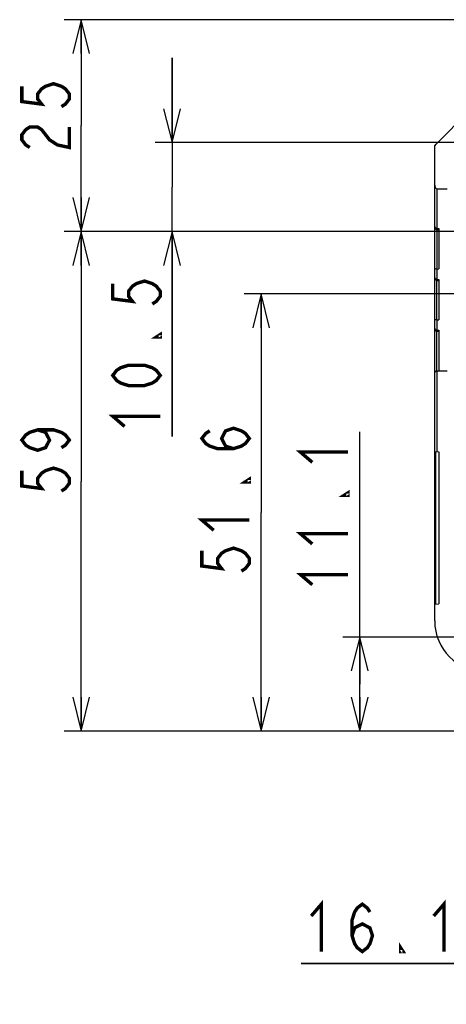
# Model space of a CAD drawing. Extents: x 27 to 410, y 33 to 287.
# Tile 22 of 34: x 204 to 229, y 116 to 174. Entities that reach past the tile are written whole.
import ezdxf

# ---------------------------------------------------------------- set-up
doc = ezdxf.new("R2010")
doc.units = 0
doc.header["$LTSCALE"] = 23.1
doc.layers.get('0').update_dxf_attribs({"linetype": 'CONTINUOUS'})
doc.layers.add('ALL_DIM', color=7, linetype='CONTINUOUS')
doc.dimstyles.get("Standard").update_dxf_attribs({"dimtxt": 2.5, "dimasz": 2.5, "dimexe": 1.25, "dimexo": 0.625, "dimtad": 1, "dimcen": 2.5, "dimazin": 3, "dimtfac": 1, "dimtmove": 0, "dimatfit": 3})

# ---------------------------------------------------------------- blocks, each defined once
blk = doc.blocks.new('_OPEN')
at = {"color": 0, "linetype": 'BYBLOCK'}
for p, q in [((0, 0), (-1, 0.25)), ((-1, -0.25), (0, 0)), ((-1, 0), (0, 0))]:
    blk.add_line(p, q, dxfattribs=at)
blk = doc.blocks.new('*D16')
at = {"layer": 'ALL_DIM', "color": 2, "linetype": 'CONTINUOUS'}
for p, q in [((240.951, 134.556), (240.951, 117.056)), ((232.901, 128.846), (232.901, 117.056)), ((232.901, 118.056), (220.518, 118.056)), ((220.518, 118.056), (236.926, 118.056)), ((245.951, 118.056), (236.926, 118.056)), ((240.951, 118.056), (245.951, 118.056))]:
    blk.add_line(p, q, dxfattribs=at)
at = {"layer": 'ALL_DIM', "color": 2, "linetype": 'CONTINUOUS', "xscale": 2, "yscale": 2, "zscale": 2}
blk.add_blockref('_OPEN', (232.901, 118.056), dxfattribs=at)
at = {"layer": 'ALL_DIM', "color": 2, "linetype": 'CONTINUOUS', "xscale": 2, "yscale": 2, "zscale": 2, "rotation": 180}
blk.add_blockref('_OPEN', (240.951, 118.056), dxfattribs=at)
blk = doc.blocks.new('*D19')
at = {"layer": 'ALL_DIM', "color": 2, "linetype": 'CONTINUOUS'}
for p, q in [((223.983, 134.537), (223.983, 149.43)), ((239.664, 137.312), (222.983, 137.312)), ((223.983, 137.312), (223.983, 134.537)), ((223.983, 131.762), (223.983, 134.537)), ((228.526, 131.762), (222.983, 131.762))]:
    blk.add_line(p, q, dxfattribs=at)
at = {"layer": 'ALL_DIM', "color": 2, "linetype": 'CONTINUOUS', "xscale": 2, "yscale": 2, "zscale": 2}
for p, rotation in [((223.983, 137.312), 90), ((223.983, 131.762), 270)]:
    blk.add_blockref('_OPEN', p, dxfattribs=dict(at, rotation=rotation))
blk = doc.blocks.new('*D23')
at = {"layer": 'ALL_DIM', "color": 2, "linetype": 'CONTINUOUS'}
for p, q in [((235.651, 156.562), (235.651, 109.465)), ((232.901, 130.762), (232.901, 109.465)), ((232.901, 110.465), (221.395, 110.465)), ((221.395, 110.465), (234.276, 110.465)), ((240.651, 110.465), (234.276, 110.465)), ((235.651, 110.465), (240.651, 110.465))]:
    blk.add_line(p, q, dxfattribs=at)
at = {"layer": 'ALL_DIM', "color": 2, "linetype": 'CONTINUOUS', "xscale": 2, "yscale": 2, "zscale": 2}
blk.add_blockref('_OPEN', (232.901, 110.465), dxfattribs=at)
at = {"layer": 'ALL_DIM', "color": 2, "linetype": 'CONTINUOUS', "xscale": 2, "yscale": 2, "zscale": 2, "rotation": 180}
blk.add_blockref('_OPEN', (235.651, 110.465), dxfattribs=at)
blk = doc.blocks.new('*D24')
at = {"layer": 'ALL_DIM', "color": 2, "linetype": 'CONTINUOUS'}
for p, q in [((234.651, 157.562), (217.168, 157.562)), ((218.168, 157.562), (218.168, 144.662)), ((218.168, 131.762), (218.168, 144.662)), ((231.901, 131.762), (217.168, 131.762))]:
    blk.add_line(p, q, dxfattribs=at)
at = {"layer": 'ALL_DIM', "color": 2, "linetype": 'CONTINUOUS', "xscale": 2, "yscale": 2, "zscale": 2}
for p, rotation in [((218.168, 157.562), 90), ((218.168, 131.762), 270)]:
    blk.add_blockref('_OPEN', p, dxfattribs=dict(at, rotation=rotation))
blk = doc.blocks.new('*D26')
at = {"layer": 'ALL_DIM', "color": 2, "linetype": 'CONTINUOUS'}
for p, q in [((248.776, 161.24), (206.551, 161.24)), ((207.551, 161.24), (207.551, 146.501)), ((207.551, 131.762), (207.551, 146.501)), ((231.901, 131.762), (206.551, 131.762))]:
    blk.add_line(p, q, dxfattribs=at)
at = {"layer": 'ALL_DIM', "color": 2, "linetype": 'CONTINUOUS', "xscale": 2, "yscale": 2, "zscale": 2}
for p, rotation in [((207.551, 161.24), 90), ((207.551, 131.762), 270)]:
    blk.add_blockref('_OPEN', p, dxfattribs=dict(at, rotation=rotation))
blk = doc.blocks.new('*D27')
at = {"layer": 'ALL_DIM', "color": 2, "linetype": 'CONTINUOUS'}
for p, q in [((212.912, 166.49), (212.912, 171.49)), ((212.912, 171.49), (212.912, 163.865)), ((247.526, 166.49), (211.912, 166.49)), ((212.912, 149.14), (212.912, 163.865)), ((248.776, 161.24), (211.912, 161.24)), ((212.912, 161.24), (212.912, 149.14))]:
    blk.add_line(p, q, dxfattribs=at)
at = {"layer": 'ALL_DIM', "color": 2, "linetype": 'CONTINUOUS', "xscale": 2, "yscale": 2, "zscale": 2}
for p, rotation in [((212.912, 166.49), 270), ((212.912, 161.24), 90)]:
    blk.add_blockref('_OPEN', p, dxfattribs=dict(at, rotation=rotation))
blk = doc.blocks.new('*D28')
at = {"layer": 'ALL_DIM', "color": 2, "linetype": 'CONTINUOUS'}
for p, q in [((246.026, 173.74), (206.551, 173.74)), ((207.551, 173.74), (207.551, 167.49)), ((207.551, 161.24), (207.551, 167.49)), ((248.776, 161.24), (206.551, 161.24))]:
    blk.add_line(p, q, dxfattribs=at)
at = {"layer": 'ALL_DIM', "color": 2, "linetype": 'CONTINUOUS', "xscale": 2, "yscale": 2, "zscale": 2}
for p, rotation in [((207.551, 173.74), 90), ((207.551, 161.24), 270)]:
    blk.add_blockref('_OPEN', p, dxfattribs=dict(at, rotation=rotation))

msp = doc.modelspace()

# ---------------------------------------------------------------- linework, layer by layer
at = {"color": 7, "linetype": 'CONTINUOUS'}
for p, q in [((228.49, 166.403), (231.606, 169.563)), ((228.401, 166.292), (228.49, 166.403)), ((228.401, 138.262), (228.401, 166.292)), ((228.551, 161.426), (228.551, 163.762)), ((228.551, 163.762), (229.138, 163.762)), ((228.43, 161.47), (228.463, 161.446)), ((228.538, 161.353), (228.538, 159.024)), ((228.538, 161.353), (228.651, 161.343)), ((228.551, 161.426), (228.651, 161.417)), ((228.651, 161.417), (228.651, 159.033)), ((228.551, 159.025), (228.651, 159.033)), ((228.551, 158.426), (228.551, 159.025)), ((228.43, 158.47), (228.463, 158.446)), ((228.538, 156.024), (228.538, 158.353)), ((228.538, 158.353), (228.651, 158.343)), ((228.551, 158.426), (228.651, 158.417)), ((228.651, 158.417), (228.651, 156.033)), ((228.551, 156.025), (228.651, 156.033)), ((228.551, 155.426), (228.551, 156.025)), ((228.43, 155.47), (228.463, 155.446)), ((228.538, 153.024), (228.538, 155.353)), ((228.538, 155.353), (228.651, 155.343)), ((228.551, 155.426), (228.651, 155.417)), ((228.651, 155.417), (228.651, 153.033)), ((228.402, 152.874), (228.41, 152.923)), ((228.538, 153.024), (228.651, 153.033)), ((228.551, 148.254), (228.551, 153.012)), ((228.551, 153.012), (229.138, 153.012)), ((228.401, 148.262), (228.651, 148.249)), ((228.44, 148.26), (228.44, 139.264)), ((228.444, 148.259), (228.444, 139.264)), ((228.651, 148.249), (228.651, 139.275)), ((228.44, 147.758), (228.401, 147.762)), ((228.401, 139.762), (228.44, 139.765)), ((228.401, 139.262), (228.651, 139.275))]:
    msp.add_line(p, q, dxfattribs=at)
for points in [[(228.401, 163.974), (228.408, 163.912), (228.425, 163.859), (228.45, 163.817), (228.482, 163.786), (228.516, 163.768), (228.551, 163.762)], [(228.401, 161.532), (228.409, 161.5), (228.43, 161.47)], [(228.463, 161.446), (228.505, 161.431), (228.551, 161.426)], [(228.538, 161.353), (228.542, 161.362), (228.547, 161.387), (228.551, 161.426)], [(228.538, 159.024), (228.493, 159.029), (228.455, 159.039), (228.426, 159.052), (228.408, 159.069), (228.401, 159.086)], [(228.538, 159.024), (228.543, 159.024), (228.547, 159.024), (228.551, 159.025)], [(228.401, 158.532), (228.409, 158.5), (228.43, 158.47)], [(228.463, 158.446), (228.505, 158.431), (228.551, 158.426)], [(228.538, 158.353), (228.542, 158.362), (228.547, 158.387), (228.551, 158.426)], [(228.538, 156.024), (228.493, 156.029), (228.455, 156.039), (228.426, 156.052), (228.408, 156.069), (228.401, 156.086)], [(228.538, 156.024), (228.543, 156.024), (228.547, 156.024), (228.551, 156.025)], [(228.401, 155.532), (228.409, 155.5), (228.43, 155.47)], [(228.463, 155.446), (228.505, 155.431), (228.551, 155.426)], [(228.538, 155.353), (228.542, 155.362), (228.547, 155.387), (228.551, 155.426)], [(228.402, 152.874), (228.411, 152.914), (228.429, 152.948), (228.454, 152.976), (228.485, 152.996), (228.518, 153.008), (228.551, 153.012)], [(228.41, 152.923), (228.431, 152.963), (228.462, 152.994), (228.499, 153.015), (228.538, 153.024)]]:
    msp.add_lwpolyline(points, dxfattribs=at)
for centre, radius, end in [((228.551, 161.503), 0.15, 264.9994), ((228.551, 158.503), 0.15, 264.9994), ((228.551, 155.503), 0.15, 264.9994), ((231.401, 138.262), 3, 270)]:
    msp.add_arc(centre, radius, 180, end, dxfattribs=at)
at = {"layer": 'ALL_DIM', "color": 2, "linetype": 'CONTINUOUS', "const_width": 0.2}
for points in [[(204.051, 169.812), (204.051, 168.909), (205.218, 168.758), (204.984, 169.059), (204.984, 169.36), (205.218, 169.661), (205.451, 169.812), (205.918, 169.962), (206.384, 169.812), (206.618, 169.661), (206.851, 169.36), (206.851, 169.059), (206.618, 168.758), (206.384, 168.608)], [(204.518, 166.2), (204.284, 166.35), (204.051, 166.651), (204.051, 166.952), (204.284, 167.253), (204.518, 167.404), (204.984, 167.404), (205.218, 167.253), (205.451, 166.952), (205.684, 166.651), (206.151, 166.35), (206.851, 166.2), (206.851, 167.404)], [(209.412, 158.17), (209.412, 157.267), (210.579, 157.117), (210.345, 157.418), (210.345, 157.719), (210.579, 158.02), (210.812, 158.17), (211.279, 158.321), (211.745, 158.17), (211.979, 158.02), (212.212, 157.719), (212.212, 157.418), (211.979, 157.117), (211.745, 156.966)], [(212.212, 155.16), (212.212, 155.01), (211.979, 155.01), (212.212, 155.16)], [(212.212, 152.752), (211.979, 152.451), (211.745, 152.301), (211.279, 152.15), (210.345, 152.15), (209.879, 152.301), (209.645, 152.451), (209.412, 152.752), (209.645, 153.053), (209.879, 153.204), (210.345, 153.354), (211.279, 153.354), (211.745, 153.204), (211.979, 153.053), (212.212, 152.752)], [(210.112, 149.742), (209.412, 150.344), (212.212, 150.344)], [(204.984, 149.541), (205.451, 149.391), (205.684, 148.939), (205.451, 148.488), (204.984, 148.337), (204.518, 148.488), (204.284, 148.638), (204.051, 148.939), (204.284, 149.24), (204.518, 149.391), (204.984, 149.541), (205.918, 149.541), (206.384, 149.391), (206.618, 149.24), (206.851, 148.939), (206.618, 148.638), (206.384, 148.488)], [(216.534, 148.429), (216.068, 148.579), (215.834, 149.031), (216.068, 149.482), (216.534, 149.633), (217.001, 149.482), (217.234, 149.332), (217.468, 149.031), (217.234, 148.73), (217.001, 148.579), (216.534, 148.429), (215.601, 148.429), (215.134, 148.579), (214.901, 148.73), (214.668, 149.031), (214.901, 149.332), (215.134, 149.482)], [(221.183, 147.624), (220.483, 148.226), (223.283, 148.226)], [(204.051, 147.133), (204.051, 146.23), (205.218, 146.08), (204.984, 146.381), (204.984, 146.682), (205.218, 146.983), (205.451, 147.133), (205.918, 147.284), (206.384, 147.133), (206.618, 146.983), (206.851, 146.682), (206.851, 146.381), (206.618, 146.08), (206.384, 145.929)], [(217.468, 146.623), (217.468, 146.472), (217.234, 146.472), (217.468, 146.623)], [(223.283, 145.818), (223.283, 145.668), (223.05, 145.668), (223.283, 145.818)], [(215.368, 143.613), (214.668, 144.215), (217.468, 144.215)], [(221.183, 142.808), (220.483, 143.41), (223.283, 143.41)], [(214.668, 142.409), (214.668, 141.506), (215.834, 141.355), (215.601, 141.656), (215.601, 141.957), (215.834, 142.258), (216.068, 142.409), (216.534, 142.559), (217.001, 142.409), (217.234, 142.258), (217.468, 141.957), (217.468, 141.656), (217.234, 141.355), (217.001, 141.205)], [(221.183, 140.4), (220.483, 141.002), (223.283, 141.002)], [(221.12, 120.856), (221.722, 121.556), (221.722, 118.756)], [(223.528, 119.689), (223.679, 120.156), (224.13, 120.389), (224.582, 120.156), (224.732, 119.689), (224.582, 119.223), (224.432, 118.989), (224.13, 118.756), (223.829, 118.989), (223.679, 119.223), (223.528, 119.689), (223.528, 120.623), (223.679, 121.089), (223.829, 121.323), (224.13, 121.556), (224.432, 121.323), (224.582, 121.089)], [(228.344, 120.856), (228.947, 121.556), (228.947, 118.756)], [(226.538, 118.756), (226.388, 118.756), (226.388, 118.989), (226.538, 118.756)]]:
    msp.add_lwpolyline(points, dxfattribs=at)

# ---------------------------------------------------------------- dimensions: what is measured, and where the dimension line sits
at = {"layer": 'ALL_DIM', "color": 2, "linetype": 'CONTINUOUS'}
for base, p1, p2, angle, picture, middle in [((207.551, 161.24), (246.026, 173.74), (248.776, 161.24), 270, '*D28', (206.851, 165.598)), ((212.912, 166.49), (248.776, 161.24), (247.526, 166.49), 90, '*D27', (212.212, 149.14)), ((207.551, 161.24), (231.901, 131.762), (248.776, 161.24), 90, '*D26', (206.851, 145.327)), ((218.168, 157.562), (231.901, 131.762), (234.651, 157.562), 90, '*D24', (217.468, 140.603)), ((232.901, 110.465), (235.651, 156.562), (232.901, 130.762), 180, '*D23', (221.395, 111.165)), ((223.983, 137.312), (228.526, 131.762), (239.664, 137.312), 90, '*D19', (223.283, 139.798))]:
    dim = msp.add_linear_dim(base=base, p1=p1, p2=p2, angle=angle, dimstyle='Standard', dxfattribs=at)
    dim.commit()
    dim.dimension.update_dxf_attribs({"geometry": picture, "text_midpoint": middle, "dimtype": 128})
dim = msp.add_linear_dim(base=(240.951, 118.056), p1=(232.901, 128.846), p2=(240.951, 134.556), dimstyle='Standard', dxfattribs=at)
dim.commit()
dim.dimension.update_dxf_attribs({"geometry": '*D16', "text_midpoint": (220.518, 118.756), "dimtype": 128})

doc.saveas('drawing.dxf')
